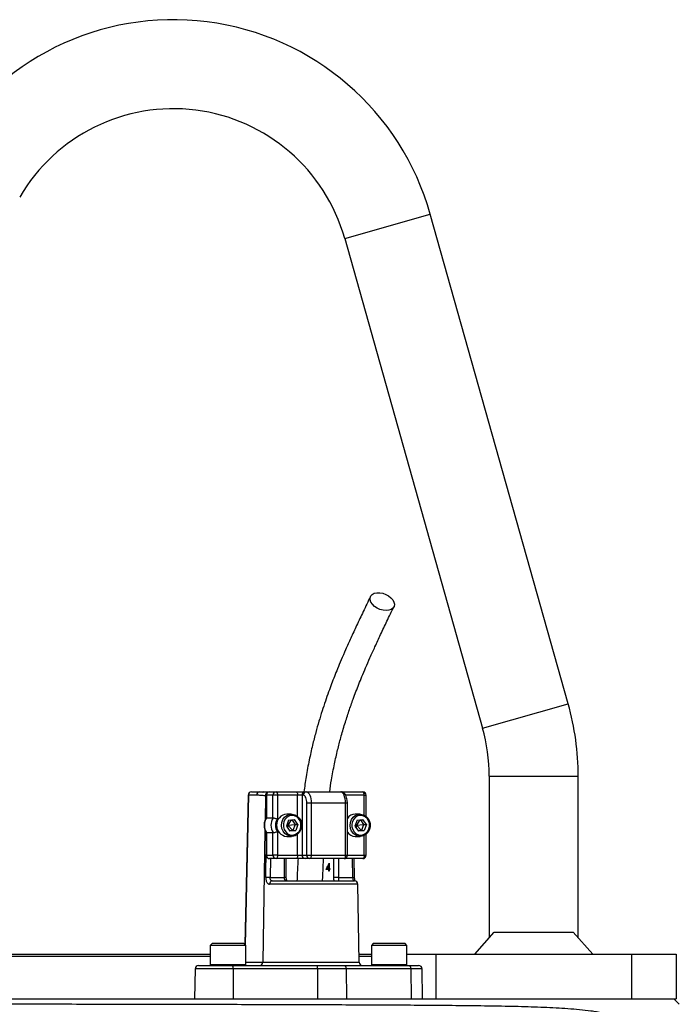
# Model space of a CAD drawing. Header units: millimetres. Extents: x 2703 to 14468, y 2068 to 15413.
# Tile 19 of 19: x 5487 to 6970, y 13201 to 15413. Entities that reach past the tile are written whole.
import ezdxf

# ---------------------------------------------------------------- set-up
doc = ezdxf.new("R2010")
doc.units = ezdxf.units.MM
doc.header["$LTSCALE"] = 5

msp = doc.modelspace()

# ---------------------------------------------------------------- linework, layer by layer
at = {"color": 8, "linetype": 'Continuous', "lineweight": 25}
for p, q in [((6217.6, 14921.8), (6410.1, 14976.1)), ((6527.6, 13821.8), (6720.1, 13876.1)), ((6542.6, 13713.3), (6742.6, 13713.3)), ((6001.1, 13670.9), (5993.9, 13334.5)), ((6039.4, 13669.6), (6038.5, 13614.2)), ((6040.9, 13669.6), (6039.4, 13669.6)), ((6041.6, 13670.8), (6040.9, 13670.8)), ((6111.7, 13623.4), (6111.7, 13670.8)), ((6223.6, 13653.3), (6219.3, 13653.3)), ((6261.3, 13670.8), (6219.6, 13670.8)), ((6261.3, 13626.3), (6261.3, 13670.8)), ((6261.3, 13670.8), (6265.6, 13670.8)), ((6038.1, 13593.2), (6033.4, 13295.7)), ((6111.7, 13535.8), (6111.7, 13583.2)), ((6261.3, 13535.8), (6261.3, 13580.4)), ((6041.6, 13535.8), (6040.9, 13535.8)), ((6050.5, 13528.3), (6049.8, 13485.8)), ((6081.9, 13485.8), (6081.9, 13528.3)), ((6193.2, 13485.8), (6193.2, 13528.3)), ((6203.5, 13528.3), (6203.5, 13485.8)), ((6219.3, 13535.8), (6223.6, 13535.8)), ((6223.6, 13535.8), (6261.3, 13535.8)), ((6235.6, 13485.8), (6234.9, 13528.3)), ((6261.3, 13535.8), (6265.6, 13535.8)), ((6086.2, 13485.8), (6081.9, 13485.8)), ((6246.9, 13470.9), (6048.8, 13470.9)), ((5966.7, 13280.9), (5881.3, 13280.9)), ((5915.1, 13290.3), (5918.9, 13290.3)), ((5918.9, 13290.3), (5995.1, 13290.3)), ((5995.1, 13295.7), (6033.4, 13295.7)), ((6033.4, 13295.7), (6249.9, 13295.7)), ((6277.6, 13290.3), (6281.4, 13290.3)), ((6281.4, 13290.3), (6357.6, 13290.3)), ((6391.4, 13280.9), (6366, 13280.9))]:
    msp.add_line(p, q, dxfattribs=at)
at = {"color": 7, "linetype": 'Continuous', "lineweight": 25}
for p, q in [((6720.1, 13876.1), (6410.1, 14976.1)), ((6217.6, 14921.8), (6527.6, 13821.8)), ((6542.6, 13713.3), (6542.6, 13350.1)), ((6742.6, 13350.1), (6742.6, 13713.3)), ((6007.9, 13678.3), (6026.4, 13678.3)), ((6026.4, 13678.3), (6048.4, 13678.3)), ((6048.4, 13678.3), (6063.2, 13678.3)), ((6063.2, 13678.3), (6108.6, 13678.3)), ((6108.6, 13678.3), (6128.5, 13678.3)), ((6128.5, 13678.3), (6131.7, 13678.3)), ((6131.7, 13678.3), (6208.7, 13678.3)), ((6208.6, 13678.3), (6212.8, 13678.3)), ((6212.8, 13678.3), (6258.1, 13678.3)), ((6000.4, 13671), (5993.2, 13335.2)), ((6019.6, 13670.9), (6001.1, 13670.9)), ((6040.9, 13670.8), (6040.9, 13619.7)), ((6041.6, 13670.8), (6041.6, 13619.9)), ((6056.4, 13670.8), (6041.6, 13670.8)), ((6056.4, 13619.9), (6056.4, 13670.8)), ((6066.4, 13670.8), (6056.4, 13670.8)), ((6066.4, 13670.8), (6066.4, 13617.5)), ((6111.7, 13670.8), (6066.4, 13670.8)), ((6121.7, 13670.8), (6111.7, 13670.8)), ((6124.9, 13670.8), (6121.7, 13670.8)), ((6121.7, 13670.8), (6121.7, 13535.8)), ((6142.2, 13653.3), (6132.3, 13653.3)), ((6132.3, 13535.8), (6132.3, 13653.3)), ((6142.2, 13653.3), (6142.2, 13535.8)), ((6219.3, 13653.3), (6142.2, 13653.3)), ((6219.3, 13535.8), (6219.3, 13653.3)), ((6223.6, 13535.8), (6223.6, 13653.3)), ((6265.6, 13623.5), (6265.6, 13670.8)), ((6098.2, 13628.3), (6087.3, 13628.3)), ((6252.3, 13628.3), (6241.4, 13628.3)), ((6041.6, 13619.9), (6056.4, 13619.9)), ((6091.5, 13614.8), (6086.5, 13601.4)), ((6088.6, 13606.9), (6090.1, 13603.3)), ((6097.5, 13615.6), (6090.1, 13603.3)), ((6091.5, 13614.8), (6104.5, 13616.6)), ((6098.7, 13615.8), (6106.1, 13605.2)), ((6112.4, 13605.2), (6104.5, 13616.6)), ((6245.6, 13614.8), (6240.6, 13601.4)), ((6242.6, 13606.9), (6244.2, 13603.3)), ((6251.6, 13615.6), (6244.2, 13603.3)), ((6245.6, 13614.8), (6258.6, 13616.6)), ((6252.8, 13615.8), (6260.2, 13605.2)), ((6266.5, 13605.2), (6258.6, 13616.6)), ((6040.9, 13587), (6040.9, 13535.8)), ((6041.6, 13586.7), (6056.4, 13586.7)), ((6041.6, 13586.7), (6041.6, 13535.8)), ((6056.4, 13535.8), (6056.4, 13586.7)), ((6066.4, 13589.2), (6066.4, 13535.8)), ((6086.5, 13601.4), (6094.5, 13590)), ((6087, 13602.7), (6090.1, 13603.3)), ((6090.1, 13603.3), (6089.2, 13597.5)), ((6090.1, 13603.3), (6106.1, 13605.2)), ((6090.1, 13603.3), (6101.1, 13591.9)), ((6101.1, 13591.9), (6093.9, 13590.8)), ((6107.4, 13591.9), (6094.5, 13590)), ((6106.1, 13605.2), (6101.1, 13591.9)), ((6101.1, 13591.9), (6107.4, 13591.9)), ((6106.1, 13605.2), (6112.4, 13605.2)), ((6112.4, 13605.2), (6107.4, 13591.9)), ((6240.6, 13601.4), (6248.5, 13590)), ((6241.1, 13602.7), (6244.2, 13603.3)), ((6244.2, 13603.3), (6243.3, 13597.5)), ((6244.2, 13603.3), (6260.2, 13605.2)), ((6244.2, 13603.3), (6255.2, 13591.9)), ((6255.2, 13591.9), (6248, 13590.8)), ((6261.5, 13591.9), (6248.5, 13590)), ((6260.2, 13605.2), (6255.2, 13591.9)), ((6255.2, 13591.9), (6261.5, 13591.9)), ((6260.2, 13605.2), (6266.5, 13605.2)), ((6266.5, 13605.2), (6261.5, 13591.9)), ((6087.3, 13578.3), (6098.2, 13578.3)), ((6241.4, 13578.3), (6252.3, 13578.3)), ((6265.6, 13535.8), (6265.6, 13583.1)), ((6041.6, 13535.8), (6056.4, 13535.8)), ((6063.2, 13528.3), (6048.4, 13528.3)), ((6066.4, 13535.8), (6056.4, 13535.8)), ((6108.6, 13528.3), (6063.2, 13528.3)), ((6066.4, 13535.8), (6111.7, 13535.8)), ((6086.2, 13485.8), (6086.2, 13528.3)), ((6128.5, 13528.3), (6108.6, 13528.3)), ((6111.7, 13535.8), (6121.7, 13535.8)), ((6121.7, 13535.8), (6132.3, 13535.8)), ((6139.1, 13528.3), (6128.5, 13528.3)), ((6132.3, 13535.8), (6142.2, 13535.8)), ((6216.1, 13528.3), (6139.1, 13528.3)), ((6142.2, 13535.8), (6219.3, 13535.8)), ((6182.8, 13518.1), (6183, 13518.1)), ((6183, 13518.1), (6183, 13506)), ((6258.1, 13528.3), (6216.1, 13528.3)), ((6239.9, 13485.9), (6239.2, 13528.3)), ((6181.9, 13504.2), (6175.7, 13504.2)), ((6178.2, 13506), (6181.9, 13506)), ((6180.4, 13504.2), (6180.9, 13506)), ((6181.9, 13506), (6181.9, 13513.6)), ((6183, 13513.6), (6181.9, 13513.6)), ((6183, 13506), (6181.9, 13506)), ((6181.9, 13500.2), (6181.9, 13504.2)), ((6183, 13504.2), (6181.9, 13504.2)), ((6183, 13500.2), (6181.9, 13500.2)), ((6183, 13506), (6184.3, 13506)), ((6183, 13504.2), (6183, 13500.2)), ((6184.3, 13504.2), (6183, 13504.2)), ((6184.3, 13506), (6184.3, 13504.2)), ((6049.8, 13485.8), (6081.9, 13485.8)), ((6054.8, 13478.3), (6239.4, 13478.3)), ((6203.5, 13485.8), (6193.2, 13485.8)), ((6203.5, 13485.8), (6235.6, 13485.8)), ((6249.9, 13295.7), (6246.9, 13470.9)), ((6510, 13313.3), (6553.9, 13362.8)), ((6553.9, 13362.8), (6731.3, 13362.8)), ((6731.3, 13362.8), (6775.2, 13313.3)), ((5920.1, 13338.3), (5915.1, 13333.3)), ((5915.1, 13333.3), (5915.1, 13290.3)), ((5918.9, 13333.3), (5915.1, 13333.3)), ((5995.1, 13333.3), (5918.9, 13333.3)), ((5920.1, 13338.3), (5923.4, 13338.3)), ((5923.4, 13338.3), (5990.1, 13338.3)), ((5995.1, 13333.3), (5990.1, 13338.3)), ((5995.1, 13290.3), (5995.1, 13333.3)), ((6282.6, 13338.3), (6277.6, 13333.3)), ((6277.6, 13333.3), (6277.6, 13290.3)), ((6281.4, 13333.3), (6277.6, 13333.3)), ((6357.6, 13333.3), (6281.4, 13333.3)), ((6282.6, 13338.3), (6285.9, 13338.3)), ((6285.9, 13338.3), (6352.6, 13338.3)), ((6357.6, 13333.3), (6352.6, 13338.3)), ((6357.6, 13290.3), (6357.6, 13333.3)), ((5442.8, 13313.3), (5667.6, 13313.3)), ((5667.6, 13308.3), (5442.8, 13308.3)), ((5667.6, 13313.3), (5915.1, 13313.3)), ((5915.1, 13308.3), (5667.6, 13308.3)), ((6249.6, 13313.3), (6277.6, 13313.3)), ((6277.6, 13308.3), (6249.7, 13308.3)), ((6357.6, 13313.3), (6422.6, 13313.3)), ((6422.6, 13313.3), (6422.6, 13213.3)), ((6422.6, 13313.3), (6862.6, 13313.3)), ((6862.6, 13313.3), (6862.6, 13213.3)), ((6862.6, 13313.3), (6962.6, 13313.3)), ((6962.6, 13313.3), (6962.6, 13213.3)), ((5881.3, 13280.9), (5880.1, 13213.3)), ((5888.8, 13288.3), (5965.5, 13288.3)), ((5965.5, 13288.3), (6155.4, 13288.3)), ((5966.7, 13280.9), (5966.9, 13213.3)), ((6156.6, 13280.9), (5966.7, 13280.9)), ((6155.4, 13288.3), (6215.9, 13288.3)), ((6156.6, 13280.9), (6156.8, 13213.3)), ((6220.8, 13280.9), (6156.6, 13280.9)), ((6215.9, 13288.3), (6361.1, 13288.3)), ((6220.8, 13280.9), (6221.6, 13213.3)), ((6366, 13280.9), (6220.8, 13280.9)), ((6361.1, 13288.3), (6383.9, 13288.3)), ((6366, 13280.9), (6366.8, 13213.3)), ((6392.6, 13213.3), (6391.4, 13280.9)), ((4576.3, 13213.3), (6947.9, 13213.3)), ((6947.9, 13213.3), (6962.6, 13213.3)), ((6969.9, 13201), (6957.6, 13213.3))]:
    msp.add_line(p, q, dxfattribs=at)
at = {"color": 7, "linetype": 'Continuous', "lineweight": 25, "flags": 128}
for points in [[(6310.6, 14085.9), (6303.8, 14086.5), (6296.9, 14088.3), (6290.4, 14091.3), (6284.5, 14095.2), (6279.8, 14099.7), (6276.4, 14104.6), (6274.6, 14109.6), (6274.5, 14114.4), (6276.2, 14118.6), (6279.5, 14122.1), (6284.1, 14124.5), (6289.9, 14125.7), (6296.4, 14125.7), (6303.3, 14124.5), (6310.1, 14122.1), (6316.4, 14118.6), (6321.7, 14114.4), (6325.8, 14109.6), (6328.4, 14104.6), (6329.3, 14099.7), (6328.5, 14095.2), (6326, 14091.3), (6322, 14088.3), (6316.8, 14086.5), (6310.6, 14085.9)], [(6063.2, 13678.3), (6063.9, 13678.2), (6064.5, 13677.7), (6065, 13677), (6065.5, 13676.1), (6065.9, 13675), (6066.2, 13673.7), (6066.3, 13672.3), (6066.4, 13670.8)], [(6108.6, 13678.3), (6109.2, 13678.2), (6109.8, 13677.7), (6110.3, 13677), (6110.8, 13676.1), (6111.2, 13675), (6111.5, 13673.7), (6111.7, 13672.3), (6111.7, 13670.8)], [(6131.7, 13678.3), (6133.7, 13677.8), (6135.7, 13676.4), (6137.5, 13674.1), (6139.1, 13671), (6140.4, 13667.2), (6141.4, 13662.9), (6142, 13658.2), (6142.2, 13653.3)], [(6219.3, 13653.3), (6219.1, 13658.2), (6218.5, 13662.9), (6217.5, 13667.2), (6216.2, 13671), (6214.6, 13674.1), (6212.7, 13676.4), (6210.8, 13677.8), (6208.7, 13678.3)], [(6261.3, 13670.8), (6261.2, 13672.3), (6261, 13673.7), (6260.7, 13675), (6260.3, 13676.1), (6259.9, 13677), (6259.3, 13677.7), (6258.7, 13678.2), (6258.1, 13678.3)], [(6132.3, 13653.3), (6132.1, 13656.7), (6131.7, 13660), (6131, 13663), (6130.1, 13665.7), (6129, 13667.9), (6127.7, 13669.5), (6126.3, 13670.5), (6124.9, 13670.8)], [(6119.1, 13593.7), (6116, 13587.9), (6111.6, 13583.1), (6106.2, 13579.9), (6100.1, 13578.4), (6094, 13578.8), (6088.1, 13580.9), (6083, 13584.8), (6079, 13590), (6076.5, 13596.2), (6075.6, 13602.9), (6076.3, 13609.7), (6078.7, 13615.9), (6082.5, 13621.3), (6087.5, 13625.3), (6093.2, 13627.7), (6099.4, 13628.3), (6105.4, 13627), (6111, 13624), (6115.5, 13619.4), (6118.8, 13613.7), (6120.6, 13607.1), (6120.7, 13600.3), (6119.1, 13593.7)], [(6273.2, 13593.7), (6270.1, 13587.9), (6265.7, 13583.1), (6260.2, 13579.9), (6254.2, 13578.4), (6248, 13578.8), (6242.2, 13580.9), (6237.1, 13584.8), (6233.1, 13590), (6230.6, 13596.2), (6229.6, 13602.9), (6230.4, 13609.7), (6232.7, 13615.9), (6236.5, 13621.3), (6241.5, 13625.3), (6247.3, 13627.7), (6253.5, 13628.3), (6259.5, 13627), (6265, 13624), (6269.6, 13619.4), (6272.9, 13613.7), (6274.7, 13607.1), (6274.8, 13600.3), (6273.2, 13593.7)], [(6117.9, 13594.9), (6119.3, 13600.9), (6119.1, 13607.2), (6117.3, 13613.1), (6114.1, 13618.3), (6109.7, 13622.2), (6104.4, 13624.6), (6098.8, 13625.3), (6093.2, 13624.2), (6088.1, 13621.4), (6084, 13617.1), (6081.1, 13611.7), (6079.7, 13605.7), (6079.9, 13599.4), (6081.6, 13593.5), (6084.9, 13588.3), (6089.3, 13584.4), (6094.5, 13582), (6100.2, 13581.3), (6105.8, 13582.4), (6110.8, 13585.2), (6115, 13589.5), (6117.9, 13594.9)], [(6272, 13594.9), (6273.4, 13600.9), (6273.2, 13607.2), (6271.4, 13613.1), (6268.1, 13618.3), (6263.7, 13622.2), (6258.5, 13624.6), (6252.8, 13625.3), (6247.3, 13624.2), (6242.2, 13621.4), (6238, 13617.1), (6235.1, 13611.7), (6233.7, 13605.7), (6233.9, 13599.4), (6235.7, 13593.5), (6239, 13588.3), (6243.4, 13584.4), (6248.6, 13582), (6254.3, 13581.3), (6259.8, 13582.4), (6264.9, 13585.2), (6269.1, 13589.5), (6272, 13594.9)], [(6066.4, 13535.8), (6066.3, 13534.3), (6066.2, 13532.9), (6065.9, 13531.6), (6065.5, 13530.5), (6065, 13529.6), (6064.5, 13528.9), (6063.9, 13528.5), (6063.2, 13528.3)], [(6111.7, 13535.8), (6111.7, 13534.3), (6111.5, 13532.9), (6111.2, 13531.6), (6110.8, 13530.5), (6110.3, 13529.6), (6109.8, 13528.9), (6109.2, 13528.5), (6108.6, 13528.3)], [(6142.2, 13535.8), (6142.2, 13534.3), (6142, 13532.9), (6141.7, 13531.6), (6141.3, 13530.5), (6140.8, 13529.6), (6140.3, 13528.9), (6139.7, 13528.5), (6139.1, 13528.3)], [(6219.3, 13535.8), (6219.2, 13534.3), (6219, 13532.9), (6218.7, 13531.6), (6218.3, 13530.5), (6217.8, 13529.6), (6217.3, 13528.9), (6216.7, 13528.5), (6216.1, 13528.3)], [(6261.3, 13535.8), (6261.2, 13534.3), (6261, 13532.9), (6260.7, 13531.6), (6260.3, 13530.5), (6259.9, 13529.6), (6259.3, 13528.9), (6258.7, 13528.5), (6258.1, 13528.3)], [(6049.8, 13485.8), (6048.5, 13485.8), (6047.1, 13485.9), (6045.7, 13485.9), (6044.4, 13485.9), (6043.1, 13485.9), (6041.9, 13485.9), (6040.9, 13485.9), (6040.1, 13485.9)], [(6215.9, 13288.3), (6216.8, 13288.2), (6217.8, 13287.8), (6218.6, 13287.1), (6219.3, 13286.2), (6220, 13285), (6220.4, 13283.8), (6220.7, 13282.4), (6220.8, 13280.9)], [(6361.1, 13288.3), (6362.1, 13288.2), (6363, 13287.8), (6363.8, 13287.1), (6364.5, 13286.2), (6365.2, 13285), (6365.6, 13283.8), (6365.9, 13282.4), (6366, 13280.9)]]:
    msp.add_lwpolyline(points, dxfattribs=at)
at = {"color": 8, "linetype": 'Continuous', "lineweight": 25, "flags": 128}
msp.add_lwpolyline([(6040.1, 13485.9), (6040.4, 13500.9), (6040.9, 13537.8)], dxfattribs=at)
at = {"color": 7, "linetype": 'Continuous', "lineweight": 25}
for centre, radius, start, end in [((5832.6, 14813.3), 600, 15.7388, 149.8084), ((5832.6, 14813.3), 400, 15.7388, 149.8084), ((6142.6, 13713.3), 600, 0, 15.7388), ((6142.6, 13713.3), 400, 0, 15.7388), ((6007.9, 13670.8), 7.5, 90, 178.7751), ((6008.2, 13671.2), 7.16, 92.8887, 181.7427), ((6026.7, 13671.2), 7.16, 92.8887, 181.7427), ((6048.4, 13670.8), 7.5, 90, 180), ((6048.8, 13671.1), 7.17, 92.9521, 182.6753), ((6063.6, 13671.1), 7.17, 92.9521, 182.6753), ((6128.9, 13671.1), 7.17, 92.9521, 182.6753), ((6132, 13671.1), 7.17, 92.9521, 182.6753), ((6258.1, 13670.8), 7.5, 0, 90), ((6089.3, 13603.3), 25.1, 94.4413, 265.5587), ((6241.8, 13606.3), 22.1, 90.9224, 145.464), ((6069.6, 13603.3), 32.5, 149.3576, 210.6424), ((6084.4, 13603.3), 32.5, 149.3576, 210.6424), ((6086.1, 13603.3), 24.3, 144.3501, 215.6499), ((6241.7, 13600.3), 22, 214.4651, 269.1486), ((6048.4, 13535.8), 7.5, 180, 270), ((6048.8, 13535.5), 7.17, 177.3247, 267.0479), ((6063.6, 13535.5), 7.17, 177.3247, 267.0479), ((6128.9, 13535.5), 7.17, 177.3247, 267.0479), ((6139.4, 13535.5), 7.17, 177.3247, 267.0479), ((6216.1, 13535.8), 7.5, 270, 0), ((6258.1, 13535.8), 7.5, 270, 0), ((6055.6, 13471.5), 6.83, 97.2473, 185.0114), ((6239.4, 13470.8), 7.5, 1, 90), ((5888.8, 13280.8), 7.5, 90, 179), ((5917.1, 13290.3), 2, 180, 270), ((5954.2, 13282.7), 12.7, 351.9567, 26.2077), ((5993.1, 13290.3), 2, 270, 0), ((6026.3, 13295.5), 7.16, 272.8887, 1.7427), ((6144.1, 13282.7), 12.7, 351.9567, 26.2077), ((6257.4, 13295.8), 7.5, 181, 270), ((6279.6, 13290.3), 2, 180, 270), ((6355.6, 13290.3), 2, 270, 360), ((6383.9, 13280.8), 7.5, 1, 90)]:
    msp.add_arc(centre, radius, start, end, dxfattribs=at)
at = {"color": 8, "linetype": 'Continuous', "lineweight": 25}
for centre, radius, start, end in [((6046.8, 13669.7), 7.48, 117.3848, 180.6247), ((6212.2, 13675.5), 2.9, 14.8515, 77.9327), ((6001.2, 13682.2), 11.3, 265.8098, 269.3878), ((6235.5, 13567.8), 82, 270.052, 273.0796)]:
    msp.add_arc(centre, radius, start, end, dxfattribs=at)
at = {"color": 7, "linetype": 'Continuous', "lineweight": 25}
for centre, ratio, start_param, end_param in [((6136.4, 13539.8), 0.551639, 4.532611, 4.701369), ((6136.4, 13537.1), 0.551424, 4.587895, 4.679441)]:
    msp.add_ellipse(centre, major_axis=(37.5, 84.9), ratio=ratio, start_param=start_param, end_param=end_param, dxfattribs=at)
for points, knots in [([(6275.5, 14117.4), (6270.1, 14106.1), (6259.6, 14084.4), (6244.9, 14053.2), (6231.7, 14024.7), (6220.1, 13998.9), (6210.2, 13976), (6201.8, 13955.9), (6194.6, 13937.9), (6187.9, 13920.7), (6181.1, 13902.2), (6174, 13882), (6166.7, 13860), (6159.5, 13836.6), (6152.2, 13811), (6144.8, 13782.2), (6137.5, 13749.1), (6130.8, 13714.2), (6127.4, 13689.8), (6125.8, 13678.3)], [0, 0, 0, 0, 0.090226, 0.172297, 0.24625, 0.312101, 0.369843, 0.418614, 0.459916, 0.500053, 0.541062, 0.588734, 0.637577, 0.687635, 0.740223, 0.799189, 0.864687, 0.936625, 1, 1, 1, 1]), ([(6183.9, 13678.3), (6185.1, 13687.3), (6188.2, 13708.8), (6194.3, 13740.2), (6201.4, 13771.7), (6209.2, 13801.7), (6217.7, 13830.8), (6227, 13859.6), (6235.5, 13883.7), (6242.9, 13903.7), (6249.5, 13920.6), (6256.7, 13938.4), (6265.1, 13958.2), (6274.8, 13980.6), (6286.1, 14005.6), (6298.8, 14032.9), (6313, 14062.8), (6322.9, 14083.5), (6328.2, 14094.4)], [0, 0, 0, 0, 0.0524476, 0.1244157, 0.1898446, 0.2487253, 0.3182269, 0.3845094, 0.4487779, 0.490857, 0.5320453, 0.5753356, 0.6266647, 0.6862074, 0.7527003, 0.8271629, 0.9096044, 1, 1, 1, 1]), ([(6026.4, 13678.3), (6028.8, 13678.2), (6031.6, 13678.1), (6034.2, 13677.8), (6034.6, 13677.8)], [0, 0, 0, 0, 0.865545, 1, 1, 1, 1]), ([(6044.6, 13677.1), (6042.8, 13677.3), (6039.7, 13677.5), (6035.9, 13677.9), (6034.2, 13678.1)], [0, 0, 0, 0, 0.579011, 1, 1, 1, 1]), ([(6223.6, 13653.3), (6223.6, 13654.4), (6223.5, 13657.5), (6222.8, 13662.6), (6221.2, 13668.2), (6218.8, 13672.7), (6215.8, 13676), (6212.3, 13678), (6209.9, 13678.2), (6208.7, 13678.3)], [0, 0, 0, 0, 0.0886511, 0.2573352, 0.430857, 0.6162321, 0.7576722, 0.8869197, 1, 1, 1, 1]), ([(6039.4, 13669.6), (6037.7, 13669.6), (6036.1, 13669.7), (6032.8, 13669.9), (6031.1, 13670.1), (6026.2, 13670.6), (6022.9, 13670.9), (6019.6, 13670.9)], [0, 0, 0, 0, 0.25, 0.25, 0.5, 0.5, 1, 1, 1, 1]), ([(6041, 13619.7), (6040.8, 13619.4), (6039.3, 13617.2), (6037.5, 13612.5), (6036.2, 13605.7), (6036.5, 13598.7), (6038, 13592.3), (6040.1, 13588.6), (6041, 13586.9)], [0, 0, 0, 0, 0.035333, 0.2329, 0.431487, 0.631089, 0.83139, 1, 1, 1, 1]), ([(6041.6, 13619.9), (6041.3, 13619.9), (6040.9, 13619.9), (6041, 13619.7), (6041, 13619.7)], [0, 0, 0, 0, 0.874771, 1, 1, 1, 1]), ([(6056.4, 13619.9), (6056.7, 13619.9), (6056.9, 13619.9), (6057.5, 13619.8), (6057.9, 13619.8), (6059, 13619.6), (6059.8, 13619.4), (6061.7, 13619), (6062.7, 13618.7), (6064.6, 13618.1), (6065.6, 13617.8), (6066.4, 13617.5)], [0, 0, 0, 0, 0.125, 0.125, 0.25, 0.25, 0.5, 0.5, 0.75, 0.75, 1, 1, 1, 1]), ([(6041.6, 13586.7), (6041.3, 13586.7), (6040.9, 13586.7), (6041, 13586.9), (6041, 13586.9)], [0, 0, 0, 0, 0.873602, 1, 1, 1, 1]), ([(6056.4, 13586.7), (6056.7, 13586.7), (6056.9, 13586.7), (6057.5, 13586.8), (6057.9, 13586.8), (6059, 13587), (6059.8, 13587.2), (6061.7, 13587.6), (6062.7, 13587.9), (6064.6, 13588.5), (6065.6, 13588.8), (6066.4, 13589.2)], [0, 0, 0, 0, 0.125, 0.125, 0.25, 0.25, 0.5, 0.5, 0.75, 0.75, 1, 1, 1, 1]), ([(6112.7, 13528.8), (6112.1, 13516.8), (6111.1, 13500), (6110.5, 13483.1), (6110.3, 13478.3)], [0, 0, 0, 0, 0.71512, 1, 1, 1, 1]), ([(6167.9, 13478.3), (6168, 13482.9), (6168.7, 13499.6), (6169.6, 13516.3), (6170.3, 13528.3)], [0, 0, 0, 0, 0.275869, 1, 1, 1, 1]), ([(6040.1, 13485.9), (6040.1, 13484.9), (6040.1, 13483.9), (6040.3, 13481.9), (6040.5, 13480.9), (6040.9, 13479.1), (6041.1, 13478.2), (6041.7, 13476.5), (6042.1, 13475.8), (6042.9, 13474.4), (6043.3, 13473.8), (6044.3, 13472.8), (6044.8, 13472.3), (6045.8, 13471.6), (6046.4, 13471.4), (6047.6, 13471), (6048.2, 13470.9), (6048.8, 13470.9)], [0, 0, 0, 0, 0.125, 0.125, 0.25, 0.25, 0.375, 0.375, 0.5, 0.5, 0.625, 0.625, 0.75, 0.75, 0.875, 0.875, 1, 1, 1, 1]), ([(6054.8, 13478.3), (6054, 13478.3), (6053.3, 13478.5), (6052.3, 13479), (6052, 13479.2), (6051.5, 13479.8), (6051.2, 13480.1), (6050.6, 13481.1), (6050.3, 13481.9), (6049.9, 13483.8), (6049.8, 13484.8), (6049.8, 13485.8)], [0, 0, 0, 0, 0.25, 0.25, 0.375, 0.375, 0.5, 0.5, 0.75, 0.75, 1, 1, 1, 1]), ([(6088.2, 13478.3), (6087.3, 13478.3), (6086.4, 13478.5), (6085.2, 13478.9), (6084.9, 13479.1), (6084.2, 13479.7), (6083.9, 13480), (6083.3, 13480.6), (6083.1, 13481), (6082.6, 13481.8), (6082.5, 13482.3), (6082, 13483.7), (6081.9, 13484.8), (6081.9, 13485.8)], [0, 0, 0, 0, 0.25, 0.25, 0.375, 0.375, 0.5, 0.5, 0.625, 0.625, 0.75, 0.75, 1, 1, 1, 1]), ([(6088.2, 13478.3), (6088.2, 13478.3), (6088.2, 13478.3), (6088.2, 13478.3), (6087.5, 13479.1), (6086.9, 13480.8), (6086.3, 13483.1), (6086.3, 13484.9), (6086.2, 13485.8)], [0, 0, 0, 0, 0.207092, 0.403172, 0.541874, 0.68089, 0.832751, 1, 1, 1, 1]), ([(6203.5, 13485.8), (6203.5, 13485.3), (6203.5, 13484.8), (6203.6, 13483.8), (6203.6, 13483.3), (6203.7, 13482.3), (6203.7, 13481.9), (6203.8, 13481), (6203.8, 13480.6), (6203.9, 13479.6), (6204, 13479.1), (6203.9, 13478.5), (6203.7, 13478.3), (6203.6, 13478.3)], [0, 0, 0, 0, 0.125, 0.125, 0.25, 0.25, 0.375, 0.375, 0.5, 0.5, 0.75, 0.75, 1, 1, 1, 1]), ([(6235.6, 13485.8), (6235.6, 13485.3), (6235.6, 13484.8), (6235.7, 13483.8), (6235.8, 13483.3), (6235.9, 13482.4), (6236, 13482), (6236.1, 13481.2), (6236.2, 13480.8), (6236.5, 13479.7), (6236.6, 13479.2), (6236.9, 13478.5), (6237, 13478.3), (6237, 13478.3)], [0, 0, 0, 0, 0.125, 0.125, 0.25, 0.25, 0.375, 0.375, 0.5, 0.5, 0.75, 0.75, 1, 1, 1, 1]), ([(6241, 13478), (6240.9, 13478.5), (6240.5, 13479.8), (6240, 13482.6), (6240, 13484.9), (6239.9, 13485.9)], [0, 0, 0, 0, 0.2541359, 0.644592, 1, 1, 1, 1]), ([(4568, 13203.1), (4584.4, 13203.1), (4601.3, 13203.1), (4636.5, 13203), (4654.6, 13203), (4711, 13202.9), (4751, 13202.9), (4814.7, 13202.8), (4836.5, 13202.8), (4864.6, 13202.8), (4870.2, 13202.8), (4881.6, 13202.7), (4887.4, 13202.7), (4904.6, 13202.7), (4916.2, 13202.7), (4974.8, 13202.6), (5023.1, 13202.6), (5122.7, 13202.4), (5174, 13202.4), (5239.9, 13202.3), (5253.2, 13202.3), (5280, 13202.2), (5293.5, 13202.2), (5334, 13202.1), (5361.1, 13202.1), (5442.7, 13202), (5497.4, 13201.9), (5607.6, 13201.7), (5663.1, 13201.6), (5726, 13201.5), (5733, 13201.5), (5746.9, 13201.5), (5753.9, 13201.4), (5774.7, 13201.4), (5788.6, 13201.4), (5830, 13201.3), (5857.4, 13201.2), (5939, 13201.1), (5992.6, 13200.9), (6071.9, 13200.7), (6098.1, 13200.6), (6137.1, 13200.5), (6150.1, 13200.4), (6175.9, 13200.4), (6188.7, 13200.3), (6252, 13200.1), (6300.9, 13199.9), (6394.9, 13199.3), (6440.1, 13199), (6494.4, 13198.4), (6505.1, 13198.3), (6526.4, 13198), (6536.9, 13197.8), (6568.1, 13197.3), (6588.3, 13197), (6617.7, 13196.2), (6627.4, 13195.9), (6646.5, 13195.3), (6655.9, 13195), (6683.8, 13193.8), (6701.8, 13192.9), (6728.2, 13191), (6736.9, 13190.3), (6754.1, 13188.7), (6762.7, 13187.7), (6775.4, 13186), (6779.7, 13185.3), (6788.3, 13183.9), (6792.6, 13183.1), (6801.2, 13181.3), (6805.6, 13180.3), (6814.5, 13177.8), (6819, 13176.5), (6823.8, 13174.8)], [0, 0, 0, 0, 0.03125, 0.03125, 0.0625, 0.0625, 0.125, 0.125, 0.15625, 0.15625, 0.164062, 0.164062, 0.171875, 0.171875, 0.1875, 0.1875, 0.25, 0.25, 0.3125, 0.3125, 0.328125, 0.328125, 0.34375, 0.34375, 0.375, 0.375, 0.4375, 0.4375, 0.5, 0.5, 0.507812, 0.507812, 0.515625, 0.515625, 0.53125, 0.53125, 0.5625, 0.5625, 0.625, 0.625, 0.65625, 0.65625, 0.671875, 0.671875, 0.6875, 0.6875, 0.75, 0.75, 0.8125, 0.8125, 0.828125, 0.828125, 0.84375, 0.84375, 0.875, 0.875, 0.890625, 0.890625, 0.90625, 0.90625, 0.9375, 0.9375, 0.953125, 0.953125, 0.96875, 0.96875, 0.976563, 0.976563, 0.984375, 0.984375, 0.992188, 0.992188, 1, 1, 1, 1])]:
    msp.add_open_spline(points, degree=3, knots=knots, dxfattribs=at)
at = {"color": 8, "linetype": 'Continuous', "lineweight": 25}
msp.add_open_spline([(6193.8, 13478.3), (6193.7, 13479.2), (6193.3, 13481.5), (6193.3, 13484.1), (6193.2, 13485.8)], degree=3, knots=[0, 0, 0, 0, 0.365246, 1, 1, 1, 1], dxfattribs=at)

doc.saveas('drawing.dxf')
